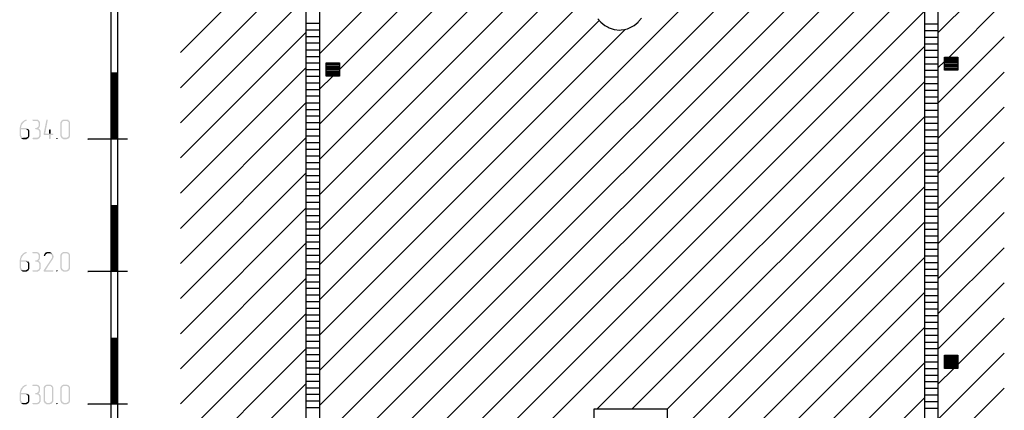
# Model space of a CAD drawing. Header units: millimetres. Extents: x -93479 to 1057970, y -66333 to 172656.
# Tile 189 of 256: x 311303 to 326173, y 36308 to 42206. Entities that reach past the tile are written whole.
import ezdxf

# ---------------------------------------------------------------- set-up
doc = ezdxf.new("R2010")
doc.units = ezdxf.units.MM
doc.layers.add('PDF _Геометрия', color=7, linetype='Continuous')
doc.layers.add('PDF _Сплошная заливка', color=7, linetype='Continuous')
doc.layers.add('РАЗМЕРЫ', color=7, linetype='Continuous', lineweight=9)

# ---------------------------------------------------------------- blocks, each defined once
blk = doc.blocks.new('геология5')
at = {"layer": 'PDF _Сплошная заливка', "transparency": 33554559}
for points in [[(-39338, 593234), (-39342, 593234), (-39350, 593230), (-39359, 593225), (-39367, 593221), (-39372, 593217), (-39380, 593213), (-39388, 593208), (-39393, 593204), (-39397, 593196), (-39405, 593187), (-39410, 593183), (-39414, 593179), (-39418, 593170), (-39422, 593162), (-39422, 593153), (-39427, 593145), (-39431, 593136), (-39431, 593120), (-39435, 593111), (-39435, 592992), (-39431, 592984), (-39431, 592975), (-39427, 592967), (-39422, 592963), (-39418, 592954), (-39372, 592959), (-39380, 592959), (-39388, 592963), (-39397, 592967), (-39401, 592971), (-39405, 592980), (-39410, 592984), (-39414, 592992), (-39414, 593086), (-39350, 593086), (-39304, 593090), (-39312, 593094), (-39316, 593098), (-39325, 593103), (-39333, 593107), (-39414, 593107), (-39414, 593115), (-39410, 593124), (-39410, 593136), (-39405, 593145), (-39401, 593153), (-39397, 593162), (-39393, 593166), (-39388, 593175), (-39384, 593179), (-39380, 593187), (-39372, 593192), (-39367, 593200), (-39359, 593204), (-39350, 593208), (-39342, 593213), (-39338, 593213), (-39333, 593217), (-39329, 593221), (-39329, 593234)], [(-39189, 593234), (-39240, 593234), (-39244, 593225), (-39240, 593217), (-39232, 593213), (-39172, 593213), (-39168, 593208), (-39160, 593204), (-39156, 593196), (-39151, 593187), (-39151, 593179), (-39147, 593170), (-39147, 593141), (-39151, 593132), (-39156, 593128), (-39160, 593120), (-39168, 593115), (-39172, 593111), (-39181, 593107), (-39198, 593107), (-39202, 593098), (-39198, 593090), (-39189, 593086), (-39172, 593086), (-39164, 593081), (-39156, 593081), (-39151, 593073), (-39143, 593069), (-39143, 593060), (-39139, 593052), (-39139, 592992), (-39143, 592984), (-39143, 592975), (-39151, 592971), (-39156, 592967), (-39164, 592963), (-39172, 592959), (-39232, 592959), (-39240, 592954), (-39244, 592946), (-39240, 592942), (-39232, 592937), (-39164, 592937), (-39156, 592942), (-39147, 592946), (-39143, 592950), (-39134, 592954), (-39130, 592963), (-39126, 592971), (-39122, 592975), (-39117, 592984), (-39117, 593060), (-39122, 593069), (-39126, 593077), (-39130, 593086), (-39139, 593090), (-39143, 593094), (-39151, 593103), (-39143, 593107), (-39139, 593111), (-39134, 593120), (-39134, 593124), (-39130, 593132), (-39130, 593141), (-39126, 593149), (-39126, 593179), (-39130, 593187), (-39130, 593196), (-39134, 593204), (-39139, 593213), (-39147, 593217), (-39151, 593221), (-39160, 593230), (-39168, 593230), (-39177, 593234), (-39185, 593234)], [(-39020, 593234), (-39028, 593234), (-39033, 593225), (-39075, 593014), (-39071, 593005), (-39062, 593001), (-38990, 593001), (-38990, 592946), (-38986, 592942), (-38978, 592937), (-38973, 592942), (-38969, 592946), (-38969, 593001), (-38935, 593001), (-38927, 593005), (-38927, 593018), (-38935, 593022), (-39050, 593022), (-39012, 593221), (-39012, 593225), (-39016, 593234)], [(-38736, 593234), (-38774, 593234), (-38783, 593230), (-38791, 593225), (-38796, 593221), (-38804, 593217), (-38808, 593208), (-38812, 593204), (-38817, 593196), (-38821, 593187), (-38821, 592992), (-38817, 592984), (-38817, 592975), (-38812, 592967), (-38808, 592963), (-38804, 592954), (-38796, 592950), (-38787, 592946), (-38783, 592942), (-38774, 592937), (-38728, 592937), (-38719, 592942), (-38711, 592942), (-38702, 592946), (-38698, 592950), (-38690, 592954), (-38757, 592959), (-38766, 592959), (-38774, 592963), (-38783, 592967), (-38787, 592971), (-38791, 592980), (-38796, 592984), (-38800, 592992), (-38800, 593179), (-38796, 593187), (-38791, 593196), (-38787, 593204), (-38779, 593208), (-38774, 593213), (-38736, 593213), (-38690, 593217), (-38698, 593221), (-38702, 593230), (-38711, 593230), (-38719, 593234), (-38728, 593234)], [(-38690, 593217), (-38736, 593213), (-38719, 593213), (-38711, 593208), (-38707, 593200), (-38698, 593196), (-38694, 593187), (-38694, 592992), (-38698, 592984), (-38698, 592975), (-38707, 592971), (-38711, 592967), (-38719, 592963), (-38728, 592959), (-38757, 592959), (-38690, 592954), (-38685, 592963), (-38681, 592971), (-38677, 592975), (-38673, 592984), (-38673, 593187), (-38677, 593196), (-38681, 593204), (-38685, 593213)], [(-39304, 593090), (-39350, 593086), (-39342, 593086), (-39333, 593081), (-39325, 593081), (-39321, 593073), (-39312, 593069), (-39308, 593060), (-39308, 592992), (-39312, 592984), (-39312, 592975), (-39321, 592971), (-39325, 592967), (-39333, 592963), (-39342, 592959), (-39372, 592959), (-39418, 592954), (-39410, 592950), (-39401, 592946), (-39397, 592942), (-39388, 592937), (-39333, 592937), (-39325, 592942), (-39316, 592946), (-39312, 592950), (-39304, 592954), (-39300, 592963), (-39295, 592971), (-39291, 592975), (-39287, 592984), (-39287, 593060), (-39291, 593069), (-39295, 593077), (-39300, 593081)], [(-38978, 593086), (-38986, 593086), (-38990, 593077), (-38990, 593022), (-39050, 593022), (-38969, 593022), (-38969, 593077), (-38973, 593086)], [(-38872, 592959), (-38880, 592954), (-38884, 592946), (-38880, 592942), (-38872, 592937), (-38868, 592942), (-38863, 592946), (-38863, 592954)], [(-39338, 591235), (-39342, 591235), (-39350, 591230), (-39359, 591226), (-39367, 591222), (-39372, 591218), (-39380, 591214), (-39388, 591209), (-39393, 591205), (-39397, 591197), (-39405, 591188), (-39410, 591184), (-39414, 591180), (-39418, 591171), (-39422, 591163), (-39422, 591154), (-39427, 591146), (-39431, 591137), (-39431, 591120), (-39435, 591112), (-39435, 590993), (-39431, 590985), (-39431, 590976), (-39427, 590968), (-39422, 590964), (-39418, 590955), (-39372, 590959), (-39380, 590959), (-39388, 590964), (-39397, 590968), (-39401, 590972), (-39405, 590981), (-39410, 590985), (-39414, 590993), (-39414, 591086), (-39350, 591086), (-39304, 591091), (-39312, 591095), (-39316, 591099), (-39325, 591103), (-39333, 591108), (-39414, 591108), (-39414, 591116), (-39410, 591125), (-39410, 591137), (-39405, 591146), (-39401, 591154), (-39397, 591163), (-39393, 591167), (-39388, 591175), (-39384, 591180), (-39380, 591188), (-39372, 591192), (-39367, 591201), (-39359, 591205), (-39350, 591209), (-39342, 591214), (-39338, 591214), (-39333, 591218), (-39329, 591222), (-39329, 591235)], [(-39189, 591235), (-39240, 591235), (-39244, 591226), (-39240, 591218), (-39232, 591214), (-39172, 591214), (-39168, 591209), (-39160, 591205), (-39156, 591197), (-39151, 591188), (-39151, 591180), (-39147, 591171), (-39147, 591142), (-39151, 591133), (-39156, 591129), (-39160, 591120), (-39168, 591116), (-39172, 591112), (-39181, 591108), (-39198, 591108), (-39202, 591099), (-39198, 591091), (-39189, 591086), (-39172, 591086), (-39164, 591082), (-39156, 591082), (-39151, 591074), (-39143, 591070), (-39143, 591061), (-39139, 591053), (-39139, 590993), (-39143, 590985), (-39143, 590976), (-39151, 590972), (-39156, 590968), (-39164, 590964), (-39172, 590959), (-39232, 590959), (-39240, 590955), (-39244, 590947), (-39240, 590942), (-39232, 590938), (-39164, 590938), (-39156, 590942), (-39147, 590947), (-39143, 590951), (-39134, 590955), (-39130, 590964), (-39126, 590972), (-39122, 590976), (-39117, 590985), (-39117, 591061), (-39122, 591070), (-39126, 591078), (-39130, 591086), (-39139, 591091), (-39143, 591095), (-39151, 591103), (-39143, 591108), (-39139, 591112), (-39134, 591120), (-39134, 591125), (-39130, 591133), (-39130, 591142), (-39126, 591150), (-39126, 591180), (-39130, 591188), (-39130, 591197), (-39134, 591205), (-39139, 591214), (-39147, 591218), (-39151, 591222), (-39160, 591230), (-39168, 591230), (-39177, 591235), (-39185, 591235)], [(-38948, 591214), (-39003, 591214), (-38986, 591214), (-38978, 591209), (-38969, 591205), (-38965, 591201), (-38956, 591192), (-38952, 591188), (-38948, 591180), (-38948, 591146), (-38952, 591137), (-38956, 591133), (-39075, 590955), (-39075, 590951), (-39071, 590942), (-39062, 590938), (-38935, 590938), (-38931, 590942), (-38927, 590942), (-38927, 590955), (-38935, 590959), (-39045, 590959), (-38940, 591120), (-38935, 591129), (-38931, 591137), (-38927, 591142), (-38927, 591150), (-38923, 591158), (-38923, 591171), (-38927, 591180), (-38927, 591188), (-38931, 591197), (-38935, 591201), (-38944, 591209)], [(-39003, 591235), (-39020, 591235), (-39028, 591230), (-39037, 591230), (-39041, 591226), (-39050, 591222), (-39054, 591214), (-39058, 591209), (-39062, 591201), (-39067, 591192), (-39071, 591188), (-39071, 591184), (-39067, 591175), (-39058, 591171), (-39054, 591175), (-39050, 591180), (-39045, 591188), (-39041, 591197), (-39037, 591201), (-39033, 591205), (-39024, 591209), (-39016, 591214), (-38948, 591214), (-38948, 591218), (-38956, 591222), (-38965, 591226), (-38969, 591230), (-38978, 591235), (-38995, 591235)], [(-38736, 591235), (-38774, 591235), (-38783, 591230), (-38791, 591226), (-38796, 591222), (-38804, 591218), (-38808, 591209), (-38812, 591205), (-38817, 591197), (-38821, 591188), (-38821, 590993), (-38817, 590985), (-38817, 590976), (-38812, 590968), (-38808, 590964), (-38804, 590955), (-38796, 590951), (-38787, 590947), (-38783, 590942), (-38774, 590938), (-38728, 590938), (-38719, 590942), (-38711, 590942), (-38702, 590947), (-38698, 590951), (-38690, 590955), (-38757, 590959), (-38766, 590959), (-38774, 590964), (-38783, 590968), (-38787, 590972), (-38791, 590981), (-38796, 590985), (-38800, 590993), (-38800, 591180), (-38796, 591188), (-38791, 591197), (-38787, 591205), (-38779, 591209), (-38774, 591214), (-38736, 591214), (-38690, 591218), (-38698, 591222), (-38702, 591230), (-38711, 591230), (-38719, 591235), (-38728, 591235)], [(-38690, 591218), (-38736, 591214), (-38719, 591214), (-38711, 591209), (-38707, 591201), (-38698, 591197), (-38694, 591188), (-38694, 590993), (-38698, 590985), (-38698, 590976), (-38707, 590972), (-38711, 590968), (-38719, 590964), (-38728, 590959), (-38757, 590959), (-38690, 590955), (-38685, 590964), (-38681, 590972), (-38677, 590976), (-38673, 590985), (-38673, 591188), (-38677, 591197), (-38681, 591205), (-38685, 591214)], [(-39304, 591091), (-39350, 591086), (-39342, 591086), (-39333, 591082), (-39325, 591082), (-39321, 591074), (-39312, 591070), (-39308, 591061), (-39308, 590993), (-39312, 590985), (-39312, 590976), (-39321, 590972), (-39325, 590968), (-39333, 590964), (-39342, 590959), (-39372, 590959), (-39418, 590955), (-39410, 590951), (-39401, 590947), (-39397, 590942), (-39388, 590938), (-39333, 590938), (-39325, 590942), (-39316, 590947), (-39312, 590951), (-39304, 590955), (-39300, 590964), (-39295, 590972), (-39291, 590976), (-39287, 590985), (-39287, 591061), (-39291, 591070), (-39295, 591078), (-39300, 591082)], [(-38872, 590959), (-38880, 590955), (-38884, 590947), (-38880, 590942), (-38872, 590938), (-38868, 590942), (-38863, 590947), (-38863, 590955)], [(-39338, 589231), (-39342, 589231), (-39350, 589227), (-39359, 589223), (-39367, 589219), (-39372, 589214), (-39380, 589210), (-39388, 589206), (-39393, 589202), (-39397, 589193), (-39405, 589185), (-39410, 589180), (-39414, 589176), (-39418, 589168), (-39422, 589159), (-39422, 589151), (-39427, 589142), (-39431, 589134), (-39431, 589117), (-39435, 589108), (-39435, 588990), (-39431, 588981), (-39431, 588973), (-39427, 588964), (-39422, 588960), (-39418, 588952), (-39372, 588956), (-39380, 588956), (-39388, 588960), (-39397, 588964), (-39401, 588969), (-39405, 588977), (-39410, 588981), (-39414, 588990), (-39414, 589083), (-39350, 589083), (-39304, 589087), (-39312, 589092), (-39316, 589096), (-39325, 589100), (-39333, 589104), (-39414, 589104), (-39414, 589113), (-39410, 589121), (-39410, 589134), (-39405, 589142), (-39401, 589151), (-39397, 589159), (-39393, 589164), (-39388, 589172), (-39384, 589176), (-39380, 589185), (-39372, 589189), (-39367, 589197), (-39359, 589202), (-39350, 589206), (-39342, 589210), (-39338, 589210), (-39333, 589214), (-39329, 589219), (-39329, 589231)], [(-39189, 589231), (-39240, 589231), (-39244, 589223), (-39240, 589214), (-39232, 589210), (-39172, 589210), (-39168, 589206), (-39160, 589202), (-39156, 589193), (-39151, 589185), (-39151, 589176), (-39147, 589168), (-39147, 589138), (-39151, 589130), (-39156, 589125), (-39160, 589117), (-39168, 589113), (-39172, 589108), (-39181, 589104), (-39198, 589104), (-39202, 589096), (-39198, 589087), (-39189, 589083), (-39172, 589083), (-39164, 589079), (-39156, 589079), (-39151, 589070), (-39143, 589066), (-39143, 589058), (-39139, 589049), (-39139, 588990), (-39143, 588981), (-39143, 588973), (-39151, 588969), (-39156, 588964), (-39164, 588960), (-39172, 588956), (-39232, 588956), (-39240, 588952), (-39244, 588943), (-39240, 588939), (-39232, 588935), (-39164, 588935), (-39156, 588939), (-39147, 588943), (-39143, 588948), (-39134, 588952), (-39130, 588960), (-39126, 588969), (-39122, 588973), (-39117, 588981), (-39117, 589058), (-39122, 589066), (-39126, 589075), (-39130, 589083), (-39139, 589087), (-39143, 589092), (-39151, 589100), (-39143, 589104), (-39139, 589108), (-39134, 589117), (-39134, 589121), (-39130, 589130), (-39130, 589138), (-39126, 589147), (-39126, 589176), (-39130, 589185), (-39130, 589193), (-39134, 589202), (-39139, 589210), (-39147, 589214), (-39151, 589219), (-39160, 589227), (-39168, 589227), (-39177, 589231), (-39185, 589231)], [(-38990, 589231), (-39028, 589231), (-39037, 589227), (-39045, 589223), (-39050, 589219), (-39058, 589214), (-39062, 589206), (-39067, 589202), (-39071, 589193), (-39075, 589185), (-39075, 588990), (-39071, 588981), (-39071, 588973), (-39067, 588964), (-39062, 588960), (-39058, 588952), (-39050, 588948), (-39041, 588943), (-39037, 588939), (-39028, 588935), (-38982, 588935), (-38973, 588939), (-38965, 588939), (-38956, 588943), (-38952, 588948), (-38944, 588952), (-39012, 588956), (-39020, 588956), (-39028, 588960), (-39037, 588964), (-39041, 588969), (-39045, 588977), (-39050, 588981), (-39054, 588990), (-39054, 589176), (-39050, 589185), (-39045, 589193), (-39041, 589202), (-39033, 589206), (-39028, 589210), (-38990, 589210), (-38944, 589214), (-38952, 589219), (-38956, 589227), (-38965, 589227), (-38973, 589231), (-38982, 589231)], [(-38944, 589214), (-38990, 589210), (-38973, 589210), (-38965, 589206), (-38961, 589197), (-38952, 589193), (-38948, 589185), (-38948, 588990), (-38952, 588981), (-38952, 588973), (-38961, 588969), (-38965, 588964), (-38973, 588960), (-38982, 588956), (-39012, 588956), (-38944, 588952), (-38940, 588960), (-38935, 588969), (-38931, 588973), (-38927, 588981), (-38927, 589185), (-38931, 589193), (-38935, 589202), (-38940, 589210)], [(-38736, 589231), (-38774, 589231), (-38783, 589227), (-38791, 589223), (-38796, 589219), (-38804, 589214), (-38808, 589206), (-38812, 589202), (-38817, 589193), (-38821, 589185), (-38821, 588990), (-38817, 588981), (-38817, 588973), (-38812, 588964), (-38808, 588960), (-38804, 588952), (-38796, 588948), (-38787, 588943), (-38783, 588939), (-38774, 588935), (-38728, 588935), (-38719, 588939), (-38711, 588939), (-38702, 588943), (-38698, 588948), (-38690, 588952), (-38757, 588956), (-38766, 588956), (-38774, 588960), (-38783, 588964), (-38787, 588969), (-38791, 588977), (-38796, 588981), (-38800, 588990), (-38800, 589176), (-38796, 589185), (-38791, 589193), (-38787, 589202), (-38779, 589206), (-38774, 589210), (-38736, 589210), (-38690, 589214), (-38698, 589219), (-38702, 589227), (-38711, 589227), (-38719, 589231), (-38728, 589231)], [(-38690, 589214), (-38736, 589210), (-38719, 589210), (-38711, 589206), (-38707, 589197), (-38698, 589193), (-38694, 589185), (-38694, 588990), (-38698, 588981), (-38698, 588973), (-38707, 588969), (-38711, 588964), (-38719, 588960), (-38728, 588956), (-38757, 588956), (-38690, 588952), (-38685, 588960), (-38681, 588969), (-38677, 588973), (-38673, 588981), (-38673, 589185), (-38677, 589193), (-38681, 589202), (-38685, 589210)], [(-39304, 589087), (-39350, 589083), (-39342, 589083), (-39333, 589079), (-39325, 589079), (-39321, 589070), (-39312, 589066), (-39308, 589058), (-39308, 588990), (-39312, 588981), (-39312, 588973), (-39321, 588969), (-39325, 588964), (-39333, 588960), (-39342, 588956), (-39372, 588956), (-39418, 588952), (-39410, 588948), (-39401, 588943), (-39397, 588939), (-39388, 588935), (-39333, 588935), (-39325, 588939), (-39316, 588943), (-39312, 588948), (-39304, 588952), (-39300, 588960), (-39295, 588969), (-39291, 588973), (-39287, 588981), (-39287, 589058), (-39291, 589066), (-39295, 589075), (-39300, 589079)], [(-38872, 588956), (-38880, 588952), (-38884, 588943), (-38880, 588939), (-38872, 588935), (-38868, 588939), (-38863, 588943), (-38863, 588952)]]:
    blk.add_hatch(color=7, dxfattribs=at).paths.add_polyline_path(points)
at = {"layer": 'PDF _Геометрия', "color": 7, "lineweight": 25}
for points in [[(-38059, 605589), (-38059, 592785), (-38054, 592785)], [(-37957, 605589), (-37957, 592785), (-37953, 592785)], [(-35102, 579782), (-35106, 579782), (-34907, 579782), (-34907, 575280), (-35106, 575280), (-35106, 579782), (-35106, 592586), (-35106, 605292), (-34907, 605292), (-34907, 592586), (-34907, 579782), (-34903, 579782)], [(-25763, 579773), (-25767, 579773), (-25568, 579773), (-25568, 575271), (-25767, 575271), (-25767, 579773), (-25767, 592577), (-25767, 605284), (-25568, 605284), (-25568, 592577), (-25568, 579773), (-25564, 579773)], [(-34907, 592632), (-26258, 601281)], [(-34907, 593162), (-26792, 601273)], [(-34907, 594225), (-27868, 601260)], [(-34607, 593992), (-27330, 601269)], [(-34907, 592099), (-27614, 599392)], [(-34907, 591569), (-27508, 598969)], [(-34907, 591040), (-27017, 598931)], [(-34907, 589447), (-25767, 598588)], [(-34907, 588918), (-25767, 598058)], [(-34806, 588685), (-34607, 588685), (-25767, 597524)], [(-34907, 587855), (-25767, 596995)], [(-34907, 587325), (-25767, 596466)], [(-37008, 594246), (-35106, 596144)], [(-34907, 586796), (-25767, 595936)], [(-37008, 593712), (-35106, 595614)], [(-25568, 594543), (-24564, 595542)], [(-34907, 586262), (-25767, 595402)], [(-30701, 594754), (-30659, 594704), (-30629, 594678), (-30600, 594653), (-30545, 594627), (-30532, 594619), (-30456, 594593), (-30452, 594593), (-30375, 594585), (-30350, 594589), (-30299, 594593), (-30253, 594606), (-30223, 594619), (-30164, 594649), (-30155, 594653), (-30096, 594704), (-30087, 594712), (-30045, 594763)], [(-37008, 593183), (-35106, 595085)], [(-25399, 594178), (-24564, 595013)], [(-34907, 585733), (-25767, 594873)], [(-35106, 594687), (-34907, 594687)], [(-34907, 590510), (-30685, 594729)], [(-37008, 592654), (-35106, 594555)], [(-35106, 594589), (-34907, 594589)], [(-34907, 589977), (-30286, 594598)], [(-25767, 594678), (-25568, 594678)], [(-25767, 594577), (-25568, 594577)], [(-35106, 594488), (-34907, 594488)], [(-35106, 594390), (-34907, 594390)], [(-25767, 593480), (-25568, 593480), (-24564, 594483)], [(-25767, 594479), (-25568, 594479)], [(-35106, 594289), (-34907, 594289)], [(-34907, 585203), (-25767, 594344)], [(-25767, 594377), (-25568, 594377)], [(-25767, 594280), (-25568, 594280)], [(-35106, 594187), (-34907, 594187)], [(-35106, 594089), (-34907, 594089)], [(-25767, 594178), (-25568, 594178)], [(-25568, 594013), (-25466, 594111)], [(-25466, 594157), (-25267, 594157)], [(-25466, 594140), (-25267, 594140)], [(-25466, 594119), (-25267, 594119)], [(-25466, 594098), (-25267, 594098)], [(-37008, 592120), (-35106, 594022)], [(-35106, 593988), (-34907, 593988)], [(-34806, 594068), (-34607, 594068)], [(-34806, 594047), (-34607, 594047)], [(-34806, 594030), (-34607, 594030)], [(-34806, 594009), (-34607, 594009)], [(-34806, 593988), (-34607, 593988)], [(-34806, 593967), (-34607, 593967)], [(-34806, 593950), (-34607, 593950)], [(-25767, 594077), (-25568, 594077)], [(-25767, 593979), (-25568, 593979)], [(-25568, 592950), (-24564, 593950)], [(-25466, 594077), (-25267, 594077)], [(-25466, 594060), (-25267, 594060)], [(-25466, 594039), (-25267, 594039)], [(-25466, 594017), (-25267, 594017)], [(-25466, 593996), (-25267, 593996)], [(-35106, 593890), (-34907, 593890)], [(-34907, 593691), (-34708, 593890)], [(-34806, 593928), (-34607, 593928)], [(-34806, 593907), (-34607, 593907)], [(-30714, 588867), (-25767, 593810)], [(-25767, 593878), (-25568, 593878)], [(-35106, 593789), (-34907, 593789)], [(-35106, 593687), (-34907, 593687)], [(-25767, 593780), (-25568, 593780)], [(-25767, 593679), (-25568, 593679)], [(-35106, 593590), (-34907, 593590)], [(-25767, 593577), (-25568, 593577)], [(-37008, 591590), (-35106, 593492)], [(-35106, 593488), (-34907, 593488)], [(-35106, 593386), (-34907, 593386)], [(-25767, 593378), (-25568, 593378)], [(-25568, 592421), (-24564, 593420)], [(-35106, 593289), (-34907, 593289)], [(-30185, 588867), (-25767, 593280)], [(-25767, 593276), (-25568, 593276)], [(-35106, 593187), (-34907, 593187)], [(-35106, 593090), (-34907, 593090)], [(-25767, 593179), (-25568, 593179)], [(-25767, 593077), (-25568, 593077)], [(-37809, 592937), (-38406, 592937), (-38402, 592937)], [(-37008, 591061), (-35106, 592963)], [(-35106, 592988), (-34907, 592988)], [(-25767, 592980), (-25568, 592980)], [(-38059, 592785), (-38059, 579977), (-38054, 579977)], [(-37957, 592785), (-37957, 579977), (-37953, 579977)], [(-35106, 592887), (-34907, 592887)], [(-35106, 592789), (-34907, 592789)], [(-29655, 588863), (-25767, 592751)], [(-25767, 592878), (-25568, 592878)], [(-25767, 592776), (-25568, 592776)], [(-25568, 591891), (-24564, 592891)], [(-35106, 592687), (-34907, 592687)], [(-25767, 592679), (-25568, 592679)], [(-35106, 592586), (-34907, 592586)], [(-35106, 592488), (-34907, 592488)], [(-25767, 592577), (-25568, 592577)], [(-25767, 592476), (-25568, 592476)], [(-37008, 590532), (-35106, 592429)], [(-35106, 592387), (-34907, 592387)], [(-25767, 592378), (-25568, 592378)], [(-25568, 591358), (-24564, 592361)], [(-35106, 592289), (-34907, 592289)], [(-35106, 592188), (-34907, 592188)], [(-29655, 588333), (-25767, 592222)], [(-25767, 592277), (-25568, 592277)], [(-25767, 592179), (-25568, 592179)], [(-35106, 592086), (-34907, 592086)], [(-25767, 592078), (-25568, 592078)], [(-37008, 589998), (-35106, 591900)], [(-35106, 591989), (-34907, 591989)], [(-35106, 591887), (-34907, 591887)], [(-25767, 591976), (-25568, 591976)], [(-25767, 591879), (-25568, 591879)], [(-35106, 591785), (-34907, 591785)], [(-25767, 591777), (-25568, 591777)], [(-25568, 590828), (-24564, 591828)], [(-35106, 591688), (-34907, 591688)], [(-35106, 591586), (-34907, 591586)], [(-34607, 582848), (-25767, 591688)], [(-25767, 591675), (-25568, 591675)], [(-25767, 591578), (-25568, 591578)], [(-35106, 591489), (-34907, 591489)], [(-25767, 591476), (-25568, 591476)], [(-37008, 589469), (-35106, 591370)], [(-35106, 591387), (-34907, 591387)], [(-35106, 591286), (-34907, 591286)], [(-25767, 591379), (-25568, 591379)], [(-25767, 591277), (-25568, 591277)], [(-25568, 590299), (-24564, 591298)], [(-35106, 591188), (-34907, 591188)], [(-34907, 582018), (-25767, 591158)], [(-25767, 591175), (-25568, 591175)], [(-35106, 591086), (-34907, 591086)], [(-35106, 590985), (-34907, 590985)], [(-25767, 591078), (-25568, 591078)], [(-25767, 590976), (-25568, 590976)], [(-37809, 590938), (-38406, 590938), (-38402, 590938)], [(-37008, 588939), (-35106, 590841)], [(-35106, 590887), (-34907, 590887)], [(-25767, 590879), (-25568, 590879)], [(-35106, 590786), (-34907, 590786)], [(-35106, 590688), (-34907, 590688)], [(-25767, 590777), (-25568, 590777)], [(-25767, 590676), (-25568, 590676)], [(-25568, 589769), (-24564, 590769)], [(-35106, 590587), (-34907, 590587)], [(-34907, 581489), (-25767, 590629)], [(-25767, 590578), (-25568, 590578)], [(-35106, 590485), (-34907, 590485)], [(-35106, 590388), (-34907, 590388)], [(-25767, 590477), (-25568, 590477)], [(-25767, 590375), (-25568, 590375)], [(-37008, 588410), (-35106, 590307)], [(-35106, 590286), (-34907, 590286)], [(-25767, 590277), (-25568, 590277)], [(-25466, 589536), (-25267, 589536), (-24564, 590235)], [(-35106, 590189), (-34907, 590189)], [(-35106, 590087), (-34907, 590087)], [(-34907, 580959), (-25767, 590100)], [(-25767, 590176), (-25568, 590176)], [(-25767, 590078), (-25568, 590078)], [(-35106, 589985), (-34907, 589985)], [(-25767, 589977), (-25568, 589977)], [(-37008, 587876), (-35106, 589778)], [(-35106, 589888), (-34907, 589888)], [(-35106, 589786), (-34907, 589786)], [(-25767, 589875), (-25568, 589875)], [(-25767, 589778), (-25568, 589778)], [(-35106, 589685), (-34907, 589685)], [(-25767, 589676), (-25568, 589676)], [(-25568, 588706), (-24564, 589706)], [(-25466, 589655), (-25267, 589655)], [(-25466, 589638), (-25267, 589638)], [(-35106, 589587), (-34907, 589587)], [(-35106, 589485), (-34907, 589485)], [(-34907, 580426), (-25767, 589566)], [(-25767, 589574), (-25568, 589574)], [(-25466, 589617), (-25267, 589617)], [(-25466, 589596), (-25267, 589596)], [(-25466, 589574), (-25267, 589574)], [(-25466, 589557), (-25267, 589557)], [(-25466, 589515), (-25267, 589515)], [(-25466, 589498), (-25267, 589498)], [(-35106, 589388), (-34907, 589388)], [(-25767, 589477), (-25568, 589477)], [(-25767, 589375), (-25568, 589375)], [(-25568, 589236), (-25327, 589477)], [(-37008, 587347), (-35106, 589248)], [(-35106, 589286), (-34907, 589286)], [(-35106, 589185), (-34907, 589185)], [(-25767, 589278), (-25568, 589278)], [(-35106, 589087), (-34907, 589087)], [(-34907, 579896), (-25767, 589036)], [(-25767, 588177), (-25568, 588177), (-24564, 589176)], [(-25767, 589176), (-25568, 589176)], [(-25767, 589075), (-25568, 589075)], [(-37809, 588935), (-38406, 588935), (-38402, 588935)], [(-35106, 588986), (-34907, 588986)], [(-25767, 588977), (-25568, 588977)], [(-35106, 588884), (-34907, 588884)], [(-25767, 588876), (-25568, 588876)]]:
    blk.add_lwpolyline(points, dxfattribs=at)
for points in [[(-34806, 593890), (-34806, 594089), (-34607, 594089), (-34607, 593890)], [(-25466, 593979), (-25466, 594178), (-25267, 594178), (-25267, 593979)], [(-25466, 589477), (-25466, 589676), (-25267, 589676), (-25267, 589477)], [(-30757, 588465), (-30757, 588867), (-29655, 588867), (-29655, 588067), (-30757, 588067)]]:
    blk.add_lwpolyline(points, close=True, dxfattribs=at)
at = {"layer": 'PDF _Геометрия', "color": 7, "lineweight": 5}
for points in [[(-38059, 593937), (-37957, 593937), (-38059, 593937)], [(-38059, 593840), (-37957, 593840)], [(-38059, 593738), (-37957, 593738)], [(-38059, 593636), (-37957, 593636)], [(-38059, 593539), (-37957, 593539)], [(-38059, 593437), (-37957, 593437)], [(-38059, 593340), (-37957, 593340)], [(-38059, 593238), (-37957, 593238)], [(-38059, 593136), (-37957, 593136)], [(-38059, 593039), (-37957, 593039)], [(-38059, 592937), (-37957, 592937)], [(-38059, 591938), (-37957, 591938), (-38059, 591938)], [(-38059, 591836), (-37957, 591836)], [(-38059, 591739), (-37957, 591739)], [(-38059, 591637), (-37957, 591637)], [(-38059, 591535), (-37957, 591535)], [(-38059, 591438), (-37957, 591438)], [(-38059, 591336), (-37957, 591336)], [(-38059, 591239), (-37957, 591239)], [(-38059, 591137), (-37957, 591137)], [(-38059, 591036), (-37957, 591036)], [(-38059, 590938), (-37957, 590938)], [(-38059, 589934), (-37957, 589934), (-38059, 589934)], [(-38059, 589837), (-37957, 589837)], [(-38059, 589735), (-37957, 589735)], [(-38059, 589638), (-37957, 589638)], [(-38059, 589536), (-37957, 589536)], [(-38059, 589435), (-37957, 589435)], [(-38059, 589337), (-37957, 589337)], [(-38059, 589236), (-37957, 589236)], [(-38059, 589134), (-37957, 589134)], [(-38059, 589036), (-37957, 589036)], [(-38059, 588935), (-37957, 588935)]]:
    blk.add_lwpolyline(points, dxfattribs=at)
at = {"layer": 'PDF _Сплошная заливка', "color": 7, "lineweight": 5, "transparency": 33554559}
for points in [[(-38059, 593840), (-37957, 593840), (-38059, 593937)], [(-37957, 593840), (-38059, 593937), (-37957, 593937)], [(-38059, 593738), (-37957, 593738), (-38059, 593840)], [(-37957, 593738), (-38059, 593840), (-37957, 593840)], [(-38059, 593636), (-37957, 593636), (-38059, 593738)], [(-37957, 593636), (-38059, 593738), (-37957, 593738)], [(-38059, 593539), (-37957, 593539), (-38059, 593636)], [(-37957, 593539), (-38059, 593636), (-37957, 593636)], [(-38059, 593437), (-37957, 593437), (-38059, 593539)], [(-37957, 593437), (-38059, 593539), (-37957, 593539)], [(-38059, 593340), (-37957, 593340), (-38059, 593437)], [(-37957, 593340), (-38059, 593437), (-37957, 593437)], [(-38059, 593238), (-37957, 593238), (-38059, 593340)], [(-37957, 593238), (-38059, 593340), (-37957, 593340)], [(-38059, 593136), (-37957, 593136), (-38059, 593238)], [(-37957, 593136), (-38059, 593238), (-37957, 593238)], [(-38059, 593039), (-37957, 593039), (-38059, 593136)], [(-37957, 593039), (-38059, 593136), (-37957, 593136)], [(-38059, 592937), (-37957, 592937), (-38059, 593039)], [(-37957, 592937), (-38059, 593039), (-37957, 593039)], [(-38059, 591836), (-37957, 591836), (-38059, 591938)], [(-37957, 591836), (-38059, 591938), (-37957, 591938)], [(-38059, 591739), (-37957, 591739), (-38059, 591836)], [(-37957, 591739), (-38059, 591836), (-37957, 591836)], [(-38059, 591637), (-37957, 591637), (-38059, 591739)], [(-37957, 591637), (-38059, 591739), (-37957, 591739)], [(-38059, 591535), (-37957, 591535), (-38059, 591637)], [(-37957, 591535), (-38059, 591637), (-37957, 591637)], [(-38059, 591438), (-37957, 591438), (-38059, 591535)], [(-37957, 591438), (-38059, 591535), (-37957, 591535)], [(-38059, 591336), (-37957, 591336), (-38059, 591438)], [(-37957, 591336), (-38059, 591438), (-37957, 591438)], [(-38059, 591239), (-37957, 591239), (-38059, 591336)], [(-37957, 591239), (-38059, 591336), (-37957, 591336)], [(-38059, 591137), (-37957, 591137), (-38059, 591239)], [(-37957, 591137), (-38059, 591239), (-37957, 591239)], [(-38059, 591036), (-37957, 591036), (-38059, 591137)], [(-37957, 591036), (-38059, 591137), (-37957, 591137)], [(-38059, 590938), (-37957, 590938), (-38059, 591036)], [(-37957, 590938), (-38059, 591036), (-37957, 591036)], [(-38059, 589837), (-37957, 589837), (-38059, 589934)], [(-37957, 589837), (-38059, 589934), (-37957, 589934)], [(-38059, 589735), (-37957, 589735), (-38059, 589837)], [(-37957, 589735), (-38059, 589837), (-37957, 589837)], [(-38059, 589638), (-37957, 589638), (-38059, 589735)], [(-37957, 589638), (-38059, 589735), (-37957, 589735)], [(-38059, 589536), (-37957, 589536), (-38059, 589638)], [(-37957, 589536), (-38059, 589638), (-37957, 589638)], [(-38059, 589435), (-37957, 589435), (-38059, 589536)], [(-37957, 589435), (-38059, 589536), (-37957, 589536)], [(-38059, 589337), (-37957, 589337), (-38059, 589435)], [(-37957, 589337), (-38059, 589435), (-37957, 589435)], [(-38059, 589236), (-37957, 589236), (-38059, 589337)], [(-37957, 589236), (-38059, 589337), (-37957, 589337)], [(-38059, 589134), (-37957, 589134), (-38059, 589236)], [(-37957, 589134), (-38059, 589236), (-37957, 589236)], [(-38059, 589036), (-37957, 589036), (-38059, 589134)], [(-37957, 589036), (-38059, 589134), (-37957, 589134)], [(-38059, 588935), (-37957, 588935), (-38059, 589036)], [(-37957, 588935), (-38059, 589036), (-37957, 589036)]]:
    blk.add_solid(points, dxfattribs=at)

msp = doc.modelspace()

# ---------------------------------------------------------------- block references
at = {"layer": 'РАЗМЕРЫ', "color": 7}
msp.add_blockref('геология5', (350737.6, -552535.5), dxfattribs=at)

doc.saveas('drawing.dxf')
